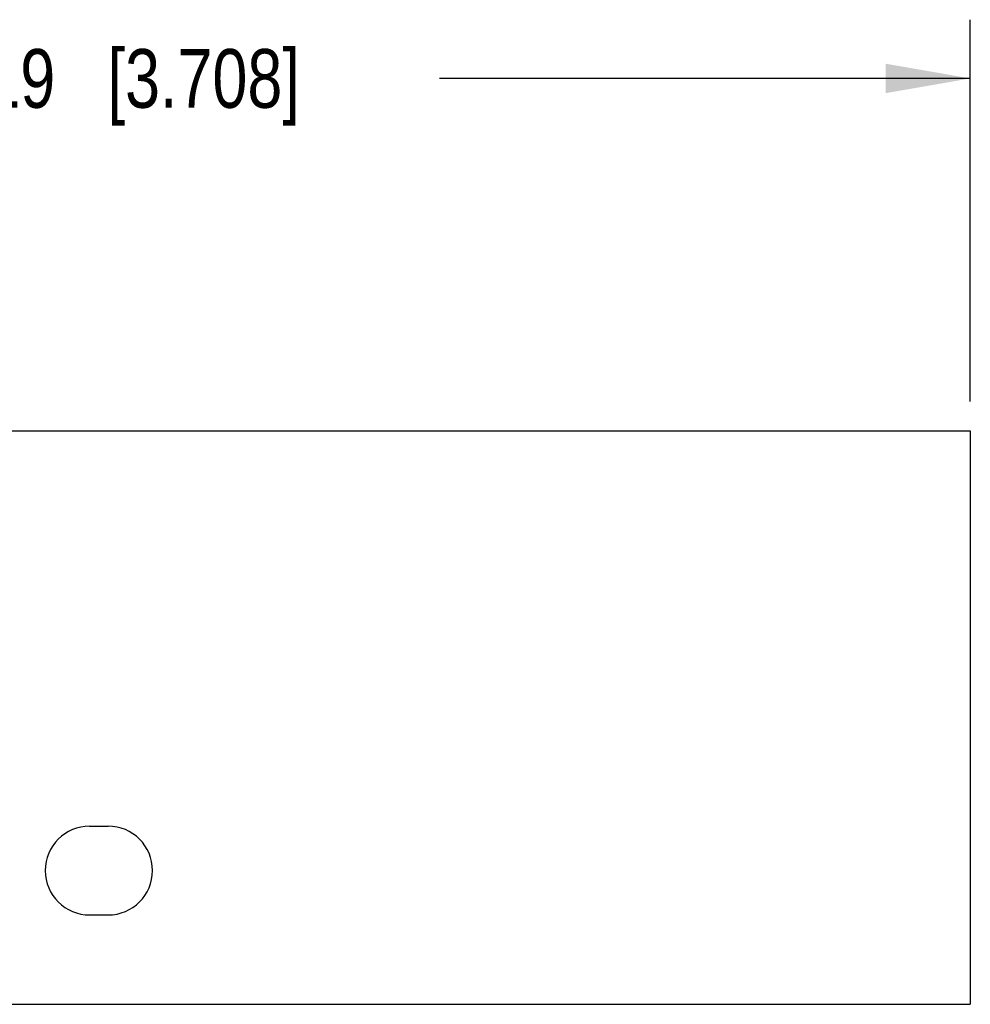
# Model space of a CAD drawing. Header units: inches. Extents: x 0 to 22, y 0 to 17.
# Tile 8 of 9: x 16.3 to 18.4, y 5.5 to 7.6. Entities that reach past the tile are written whole.
import ezdxf

# ---------------------------------------------------------------- set-up
doc = ezdxf.new("R2010")
doc.units = ezdxf.units.IN
doc.header["$LTSCALE"] = 1.21
doc.header["$MEASUREMENT"] = 0
doc.layers.get('0').update_dxf_attribs({"linetype": 'CONTINUOUS'})
doc.layers.add('02___PRT_ALL_AXES', color=7, linetype='CONTINUOUS')
doc.layers.add('DIMENSIONS', color=7, linetype='CONTINUOUS')
doc.styles.get("Standard").update_dxf_attribs({"font": 'txt', "width": 0.8})
doc.dimstyles.new('DIMSTYLE_1', dxfattribs={"dimtxt": 0.125, "dimasz": 0.18, "dimexe": 0.125, "dimexo": 0.0625, "dimgap": 0.0625, "dimtad": 0, "dimtih": 1, "dimtoh": 1, "dimdsep": 46, "dimtxsty": 'STANDARD', "dimblk": '_FILLED', "dimblk1": '_FILLED', "dimblk2": '_FILLED', "dimcen": 0.09, "dimadec": 0, "dimazin": 0, "dimtp": 0.01, "dimtm": 0.01, "dimtfac": 1, "dimtofl": 0, "dimtmove": 0, "dimatfit": 3, "dimldrblk": '_FILLED', "dimfxl": 1, "dimtolj": 1, "dimarcsym": 0})

# ---------------------------------------------------------------- blocks, each defined once
blk = doc.blocks.new('_FILLED')
at = {"color": 0, "linetype": 'BYBLOCK'}
blk.add_solid([(0, 0), (-1, 0.174), (-1, -0.174)], dxfattribs=at)
blk = doc.blocks.new('*D1')
at = {"layer": 'DIMENSIONS', "color": 2, "linetype": 'CONTINUOUS'}
for p, q in [((14.6615, 6.7534), (14.6615, 7.5659)), ((18.37, 6.7534), (18.37, 7.5659)), ((14.6615, 7.4409), (15.7908, 7.4409)), ((18.37, 7.4409), (17.2408, 7.4409))]:
    blk.add_line(p, q, dxfattribs=at)
at = {"layer": 'DIMENSIONS', "color": 2, "linetype": 'CONTINUOUS', "xscale": 0.18, "yscale": 0.18, "zscale": 0.18, "rotation": 180}
blk.add_blockref('_FILLED', (14.6615, 7.4409), dxfattribs=at)
at = {"layer": 'DIMENSIONS', "color": 2, "linetype": 'CONTINUOUS', "xscale": 0.18, "yscale": 0.18, "zscale": 0.18}
blk.add_blockref('_FILLED', (18.37, 7.4409), dxfattribs=at)
at = {"layer": 'DIMENSIONS', "color": 2, "linetype": 'CONTINUOUS', "insert": (16.5158, 7.5034), "char_height": 0.125, "width": 1.325, "attachment_point": 2, "line_spacing_factor": 0.9}
blk.add_mtext('94.19{\\Ftxt.shx;\\W1.000000;\\H0.125000; }[3.708]', dxfattribs=at)

msp = doc.modelspace()

# ---------------------------------------------------------------- linework, layer by layer
at = {"color": 7, "linetype": 'CONTINUOUS'}
for p, q in [((14.6615, 6.6909), (18.37, 6.6909)), ((18.37, 6.6909), (18.37, 5.4704)), ((14.6615, 5.4704), (18.37, 5.4704))]:
    msp.add_line(p, q, dxfattribs=at)
at = {"layer": '02___PRT_ALL_AXES', "color": 7, "linetype": 'CONTINUOUS'}
for p, q in [((16.4961, 5.8496), (16.5354, 5.8496)), ((16.4961, 5.6606), (16.5354, 5.6606))]:
    msp.add_line(p, q, dxfattribs=at)
for centre, start, end in [((16.4961, 5.7551), 90, 270), ((16.5354, 5.7551), 270, 90)]:
    msp.add_arc(centre, 0.0945, start, end, dxfattribs=at)

# ---------------------------------------------------------------- dimensions: what is measured, and where the dimension line sits
at = {"layer": 'DIMENSIONS', "color": 2, "linetype": 'CONTINUOUS'}
dim = msp.add_linear_dim(base=(14.6615, 7.4409), p1=(18.37, 6.6909), p2=(14.6615, 6.6909), angle=180, dimstyle='DIMSTYLE_1', dxfattribs=at)
dim.commit()
dim.dimension.update_dxf_attribs({"geometry": '*D1', "text_midpoint": (16.5158, 7.4409), "dimtype": 160})

doc.saveas('drawing.dxf')
